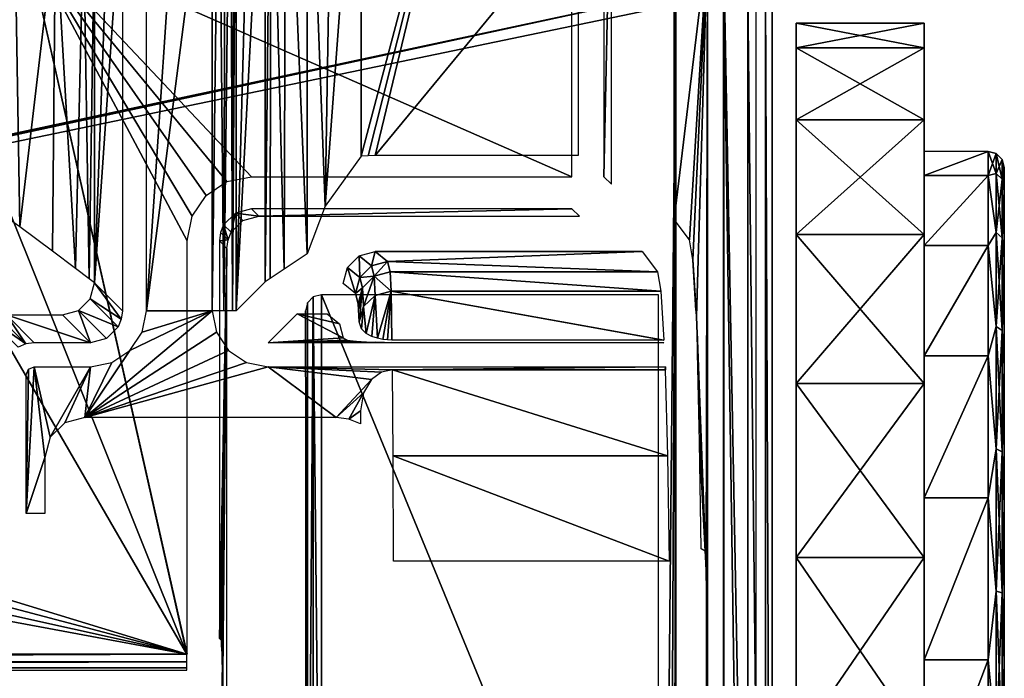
# Model space of a CAD drawing. Header units: millimetres. Extents: x -131 to 131, y -208 to 128.
# Tile 20 of 23: x 100 to 131, y -149 to -129. Entities that reach past the tile are written whole.
import ezdxf

# ---------------------------------------------------------------- set-up
doc = ezdxf.new("R2010")
doc.units = ezdxf.units.MM
doc.header["$LTSCALE"] = 127.314815
for name, color, linetype in [('1', 7, 'CONTINUOUS'), ('101', 7, 'CONTINUOUS'), ('106', 7, 'CONTINUOUS'), ('12', 7, 'CONTINUOUS'), ('128', 7, 'CONTINUOUS'), ('129', 7, 'CONTINUOUS'), ('133', 7, 'CONTINUOUS'), ('134', 7, 'CONTINUOUS'), ('135', 7, 'CONTINUOUS'), ('136', 7, 'CONTINUOUS'), ('137', 7, 'CONTINUOUS'), ('14', 7, 'CONTINUOUS'), ('145', 7, 'CONTINUOUS'), ('146', 7, 'CONTINUOUS'), ('15', 7, 'CONTINUOUS'), ('150', 7, 'CONTINUOUS'), ('151', 7, 'CONTINUOUS'), ('152', 7, 'CONTINUOUS'), ('173', 7, 'CONTINUOUS'), ('198', 7, 'CONTINUOUS'), ('2', 7, 'CONTINUOUS'), ('23', 7, 'CONTINUOUS'), ('25', 7, 'CONTINUOUS'), ('32', 7, 'CONTINUOUS'), ('33', 7, 'CONTINUOUS'), ('43', 7, 'CONTINUOUS'), ('44', 7, 'CONTINUOUS'), ('45', 7, 'CONTINUOUS'), ('46', 7, 'CONTINUOUS'), ('47', 7, 'CONTINUOUS'), ('56', 7, 'CONTINUOUS'), ('6', 7, 'CONTINUOUS'), ('64', 7, 'CONTINUOUS'), ('7', 7, 'CONTINUOUS')]:
    doc.layers.add(name, color=color, linetype=linetype)

msp = doc.modelspace()

# ---------------------------------------------------------------- linework, layer by layer
at = {"layer": '1', "color": 8, "linetype": 'Continuous', "true_color": 0x787878}
for points in [[(122, -178.822), (122, -128.092), (-122, -178.822), (122, -178.822)], [(122, -128.092), (-122, -128.092), (-122, -178.822), (122, -128.092)]]:
    msp.add_3dface(points, dxfattribs=at)
at = {"layer": '101', "color": 8, "linetype": 'Continuous', "true_color": 0x787878}
for points in [[(108.999, -119.967, -2.513), (109.801, -119.778, -2.131), (109.557, -134.706, -2.217), (108.999, -119.967, -2.513)], [(109.801, -119.778, -2.131), (110.677, -119.56, -2), (109.557, -134.706, -2.217), (109.801, -119.778, -2.131)], [(110.677, -119.56, -2), (110.677, -133.152, -2), (109.557, -134.706, -2.217), (110.677, -119.56, -2)], [(108.322, -120.178, -3.142), (108.999, -119.967, -2.513), (108.995, -136.194, -2.516), (108.322, -120.178, -3.142)], [(108.995, -136.194, -2.516), (108.999, -119.967, -2.513), (109.557, -134.706, -2.217), (108.995, -136.194, -2.516)], [(107.679, -137.072, -4.895), (107.679, -120.753, -4.895), (107.863, -120.448, -3.96), (107.679, -137.072, -4.895)], [(107.679, -137.072, -4.895), (107.863, -120.448, -3.96), (107.84, -136.964, -4.024), (107.679, -137.072, -4.895)], [(107.84, -136.964, -4.024), (107.863, -120.448, -3.96), (108.274, -136.675, -3.204), (107.84, -136.964, -4.024)], [(107.863, -120.448, -3.96), (108.322, -120.178, -3.142), (108.274, -136.675, -3.204), (107.863, -120.448, -3.96)], [(108.274, -136.675, -3.204), (108.322, -120.178, -3.142), (108.995, -136.194, -2.516), (108.274, -136.675, -3.204)]]:
    msp.add_3dface(points, dxfattribs=at)
at = {"layer": '106', "color": 8, "linetype": 'Continuous', "true_color": 0x787878}
for points in [[(122, -128.092), (122, -178.822), (122.75, -178.827, -0.201), (122, -128.092)], [(122, -128.092), (122.75, -178.827, -0.201), (122.75, -128.092, -0.201), (122, -128.092)], [(122.75, -178.827, -0.201), (123.299, -178.841, -0.75), (122.75, -128.092, -0.201), (122.75, -178.827, -0.201)], [(122.75, -128.092, -0.201), (123.299, -178.841, -0.75), (123.299, -128.092, -0.75), (122.75, -128.092, -0.201)], [(123.299, -178.841, -0.75), (123.5, -178.861, -1.5), (123.299, -128.092, -0.75), (123.299, -178.841, -0.75)], [(123.5, -178.861, -1.5), (123.5, -128.092, -1.5), (123.299, -128.092, -0.75), (123.5, -178.861, -1.5)]]:
    msp.add_3dface(points, dxfattribs=at)
at = {"layer": '12', "color": 8, "linetype": 'Continuous', "true_color": 0x787878}
for points in [[(103.974, -137.975, -31.5), (106.026, -122.094, -31.5), (106.026, -137.975, -31.5), (103.974, -137.975, -31.5)], [(105.009, -122.586, -31.5), (106.026, -122.094, -31.5), (103.974, -137.975, -31.5), (105.009, -122.586, -31.5)], [(103.974, -123.039, -31.5), (105.009, -122.586, -31.5), (103.974, -137.975, -31.5), (103.974, -123.039, -31.5)], [(102.053, -141.303, -31.5), (103.461, -139.213, -31.5), (106.026, -137.975, -31.5), (102.053, -141.303, -31.5)], [(106.159, -138.644, -31.5), (102.053, -141.303, -31.5), (106.026, -137.975, -31.5), (106.159, -138.644, -31.5)], [(103.461, -139.213, -31.5), (103.84, -138.647, -31.5), (106.026, -137.975, -31.5), (103.461, -139.213, -31.5)], [(103.84, -138.647, -31.5), (103.974, -137.975, -31.5), (106.026, -137.975, -31.5), (103.84, -138.647, -31.5)], [(106.537, -139.211, -31.5), (102.053, -141.303, -31.5), (106.159, -138.644, -31.5), (106.537, -139.211, -31.5)], [(107.103, -139.59, -31.5), (102.053, -141.303, -31.5), (106.537, -139.211, -31.5), (107.103, -139.59, -31.5)], [(102.894, -139.591, -31.5), (103.461, -139.213, -31.5), (102.053, -141.303, -31.5), (102.894, -139.591, -31.5)], [(100.224, -144.303, -31.5), (100.474, -139.724, -31.5), (100.803, -142.553, -31.5), (100.224, -144.303, -31.5)], [(100.297, -139.798, -31.5), (100.474, -139.724, -31.5), (100.224, -144.303, -31.5), (100.297, -139.798, -31.5)], [(100.224, -139.974, -31.5), (100.297, -139.798, -31.5), (100.224, -144.303, -31.5), (100.224, -139.974, -31.5)], [(100.803, -142.553, -31.5), (100.474, -139.724, -31.5), (100.973, -141.925, -31.5), (100.803, -142.553, -31.5)], [(100.474, -139.724, -31.5), (102.225, -139.724, -31.5), (100.973, -141.925, -31.5), (100.474, -139.724, -31.5)], [(100.973, -141.925, -31.5), (102.225, -139.724, -31.5), (101.43, -141.47, -31.5), (100.973, -141.925, -31.5)], [(101.43, -141.47, -31.5), (102.225, -139.724, -31.5), (102.053, -141.303, -31.5), (101.43, -141.47, -31.5)], [(107.775, -139.724, -31.5), (102.053, -141.303, -31.5), (107.103, -139.59, -31.5), (107.775, -139.724, -31.5)], [(102.225, -139.724, -31.5), (102.894, -139.591, -31.5), (102.053, -141.303, -31.5), (102.225, -139.724, -31.5)], [(109.899, -141.303, -31.5), (102.053, -141.303, -31.5), (107.775, -139.724, -31.5), (109.899, -141.303, -31.5)], [(120.172, -139.724, -31.5), (111.65, -139.814, -31.5), (107.775, -139.724, -31.5), (120.172, -139.724, -31.5)], [(111.65, -139.814, -31.5), (111.313, -139.888, -31.5), (107.775, -139.724, -31.5), (111.65, -139.814, -31.5)], [(111.313, -139.888, -31.5), (110.999, -140.121, -31.5), (107.775, -139.724, -31.5), (111.313, -139.888, -31.5)], [(110.999, -140.121, -31.5), (109.899, -141.303, -31.5), (107.775, -139.724, -31.5), (110.999, -140.121, -31.5)], [(120.162, -139.814, -31.5), (111.65, -139.814, -31.5), (120.172, -139.724, -31.5), (120.162, -139.814, -31.5)], [(120.167, -139.814, -31.5), (120.162, -139.814, -31.5), (120.172, -139.724, -31.5), (120.167, -139.814, -31.5)], [(120.172, -139.814, -31.5), (120.167, -139.814, -31.5), (120.172, -139.724, -31.5), (120.172, -139.814, -31.5)], [(110.754, -140.532, -31.5), (109.899, -141.303, -31.5), (110.999, -140.121, -31.5), (110.754, -140.532, -31.5)], [(110.291, -141.355, -31.5), (109.899, -141.303, -31.5), (110.754, -140.532, -31.5), (110.291, -141.355, -31.5)], [(110.655, -141.097, -31.5), (110.291, -141.355, -31.5), (110.754, -140.532, -31.5), (110.655, -141.097, -31.5)], [(110.655, -141.508, -31.5), (110.291, -141.355, -31.5), (110.655, -141.097, -31.5), (110.655, -141.508, -31.5)], [(100.803, -144.303, -31.5), (100.224, -144.303, -31.5), (100.803, -142.553, -31.5), (100.803, -144.303, -31.5)]]:
    msp.add_3dface(points, dxfattribs=at)
at = {"layer": '128', "color": 8, "linetype": 'Continuous', "true_color": 0x787878}
for points in [[(128.25, -129, -22.5), (128.25, -129.767, -16.677), (128.25, -129.767, -28.323), (128.25, -129, -22.5)], [(128.25, -129.767, -16.677), (128.25, -132.014, -11.25), (128.25, -129.767, -28.323), (128.25, -129.767, -16.677)], [(128.25, -129.767, -28.323), (128.25, -132.014, -11.25), (128.25, -132.014, -33.75), (128.25, -129.767, -28.323)], [(128.25, -132.014, -11.25), (128.25, -135.59, -6.59), (128.25, -132.014, -33.75), (128.25, -132.014, -11.25)], [(128.25, -132.014, -33.75), (128.25, -135.59, -6.59), (128.25, -135.59, -38.41), (128.25, -132.014, -33.75)], [(128.25, -135.59, -6.59), (128.25, -140.25, -3.014), (128.25, -135.59, -38.41), (128.25, -135.59, -6.59)], [(128.25, -135.59, -38.41), (128.25, -140.25, -3.014), (128.25, -140.25, -41.986), (128.25, -135.59, -38.41)], [(128.25, -140.25, -3.014), (128.25, -145.677, -0.767), (128.25, -140.25, -41.986), (128.25, -140.25, -3.014)], [(128.25, -140.25, -41.986), (128.25, -145.677, -0.767), (128.25, -145.677, -44.233), (128.25, -140.25, -41.986)], [(128.25, -145.677, -0.767), (128.25, -151.5), (128.25, -145.677, -44.233), (128.25, -145.677, -0.767)], [(128.25, -151.5), (128.25, -151.5, -45), (128.25, -145.677, -44.233), (128.25, -151.5)]]:
    msp.add_3dface(points, dxfattribs=at)
at = {"layer": '129', "color": 8, "linetype": 'Continuous', "true_color": 0x787878}
for points in [[(124.25, -129, -22.5), (124.25, -129.767, -28.323), (124.25, -129.767, -16.677), (124.25, -129, -22.5)], [(124.25, -129.767, -28.323), (124.25, -132.014, -33.75), (124.25, -129.767, -16.677), (124.25, -129.767, -28.323)], [(124.25, -129.767, -16.677), (124.25, -132.014, -33.75), (124.25, -132.014, -11.25), (124.25, -129.767, -16.677)], [(124.25, -132.014, -11.25), (124.25, -135.59, -38.41), (124.25, -135.59, -6.59), (124.25, -132.014, -11.25)], [(124.25, -132.014, -33.75), (124.25, -135.59, -38.41), (124.25, -132.014, -11.25), (124.25, -132.014, -33.75)], [(124.25, -135.59, -38.41), (124.25, -140.25, -41.986), (124.25, -135.59, -6.59), (124.25, -135.59, -38.41)], [(124.25, -135.59, -6.59), (124.25, -140.25, -41.986), (124.25, -140.25, -3.014), (124.25, -135.59, -6.59)], [(124.25, -140.25, -41.986), (124.25, -145.677, -44.233), (124.25, -140.25, -3.014), (124.25, -140.25, -41.986)], [(124.25, -140.25, -3.014), (124.25, -145.677, -44.233), (124.25, -145.677, -0.767), (124.25, -140.25, -3.014)], [(124.25, -145.677, -44.233), (124.25, -151.5, -45), (124.25, -145.677, -0.767), (124.25, -145.677, -44.233)], [(124.25, -151.5, -45), (124.25, -151.5), (124.25, -145.677, -0.767), (124.25, -151.5, -45)]]:
    msp.add_3dface(points, dxfattribs=at)
at = {"layer": '133', "color": 8, "linetype": 'Continuous', "true_color": 0x787878}
for points in [[(128.25, -129.767, -16.677), (128.25, -129, -22.5), (124.25, -129.767, -16.677), (128.25, -129.767, -16.677)], [(128.25, -129.767, -28.323), (124.25, -129.767, -28.323), (124.25, -129, -22.5), (128.25, -129.767, -28.323)], [(128.25, -129, -22.5), (124.25, -129, -22.5), (124.25, -129.767, -16.677), (128.25, -129, -22.5)], [(128.25, -129, -22.5), (128.25, -129.767, -28.323), (124.25, -129, -22.5), (128.25, -129, -22.5)], [(128.25, -132.014, -11.25), (128.25, -129.767, -16.677), (124.25, -132.014, -11.25), (128.25, -132.014, -11.25)], [(128.25, -132.014, -33.75), (124.25, -132.014, -33.75), (124.25, -129.767, -28.323), (128.25, -132.014, -33.75)], [(128.25, -129.767, -28.323), (128.25, -132.014, -33.75), (124.25, -129.767, -28.323), (128.25, -129.767, -28.323)], [(128.25, -129.767, -16.677), (124.25, -129.767, -16.677), (124.25, -132.014, -11.25), (128.25, -129.767, -16.677)], [(128.25, -135.59, -38.41), (124.25, -135.59, -38.41), (124.25, -132.014, -33.75), (128.25, -135.59, -38.41)], [(128.25, -135.59, -6.59), (128.25, -132.014, -11.25), (124.25, -135.59, -6.59), (128.25, -135.59, -6.59)], [(128.25, -132.014, -11.25), (124.25, -132.014, -11.25), (124.25, -135.59, -6.59), (128.25, -132.014, -11.25)], [(128.25, -132.014, -33.75), (128.25, -135.59, -38.41), (124.25, -132.014, -33.75), (128.25, -132.014, -33.75)], [(128.25, -140.25, -41.986), (124.25, -140.25, -41.986), (124.25, -135.59, -38.41), (128.25, -140.25, -41.986)], [(128.25, -135.59, -38.41), (128.25, -140.25, -41.986), (124.25, -135.59, -38.41), (128.25, -135.59, -38.41)], [(128.25, -140.25, -3.014), (128.25, -135.59, -6.59), (124.25, -140.25, -3.014), (128.25, -140.25, -3.014)], [(128.25, -135.59, -6.59), (124.25, -135.59, -6.59), (124.25, -140.25, -3.014), (128.25, -135.59, -6.59)], [(128.25, -140.25, -41.986), (128.25, -145.677, -44.233), (124.25, -140.25, -41.986), (128.25, -140.25, -41.986)], [(128.25, -145.677, -44.233), (124.25, -145.677, -44.233), (124.25, -140.25, -41.986), (128.25, -145.677, -44.233)], [(128.25, -145.677, -0.767), (128.25, -140.25, -3.014), (124.25, -145.677, -0.767), (128.25, -145.677, -0.767)], [(128.25, -140.25, -3.014), (124.25, -140.25, -3.014), (124.25, -145.677, -0.767), (128.25, -140.25, -3.014)], [(124.25, -151.5), (128.25, -145.677, -0.767), (124.25, -145.677, -0.767), (124.25, -151.5)], [(124.25, -151.5), (128.25, -151.5), (128.25, -145.677, -0.767), (124.25, -151.5)], [(128.25, -151.5, -45), (124.25, -151.5, -45), (124.25, -145.677, -44.233), (128.25, -151.5, -45)], [(128.25, -145.677, -44.233), (128.25, -151.5, -45), (124.25, -145.677, -44.233), (128.25, -145.677, -44.233)]]:
    msp.add_3dface(points, dxfattribs=at)
at = {"layer": '134', "linetype": 'Continuous'}
for points in [[(128.25, -133, -22.5), (128.25, -133.749, -17.288), (130.25, -133, -22.5), (128.25, -133, -22.5)], [(130.25, -133, -22.5), (128.25, -133.749, -17.288), (130.25, -133.749, -17.288), (130.25, -133, -22.5)], [(128.25, -133.749, -17.288), (128.25, -135.937, -12.498), (130.25, -133.749, -17.288), (128.25, -133.749, -17.288)], [(130.25, -133.749, -17.288), (128.25, -135.937, -12.498), (130.25, -135.937, -12.498), (130.25, -133.749, -17.288)], [(128.25, -135.937, -12.498), (128.25, -139.385, -8.519), (130.25, -135.937, -12.498), (128.25, -135.937, -12.498)], [(130.25, -135.937, -12.498), (128.25, -139.385, -8.519), (130.25, -139.385, -8.519), (130.25, -135.937, -12.498)], [(128.25, -139.385, -8.519), (128.25, -143.815, -5.672), (130.25, -139.385, -8.519), (128.25, -139.385, -8.519)], [(130.25, -139.385, -8.519), (128.25, -143.815, -5.672), (130.25, -143.815, -5.672), (130.25, -139.385, -8.519)], [(130.25, -143.815, -5.672), (128.25, -148.867, -4.188), (130.25, -148.867, -4.188), (130.25, -143.815, -5.672)], [(128.25, -143.815, -5.672), (128.25, -148.867, -4.188), (130.25, -143.815, -5.672), (128.25, -143.815, -5.672)], [(130.25, -148.867, -4.188), (128.25, -154.133, -4.188), (130.25, -154.133, -4.188), (130.25, -148.867, -4.188)], [(128.25, -148.867, -4.188), (128.25, -154.133, -4.188), (130.25, -148.867, -4.188), (128.25, -148.867, -4.188)]]:
    msp.add_3dface(points, dxfattribs=at)
at = {"layer": '135', "color": 7, "linetype": 'Continuous'}
for points in [[(130.75, -133.5, -22.5), (130.75, -169.5, -22.5), (130.75, -168.771, -27.571), (130.75, -133.5, -22.5)], [(130.75, -134.229, -17.429), (130.75, -169.5, -22.5), (130.75, -133.5, -22.5), (130.75, -134.229, -17.429)], [(130.75, -134.229, -27.571), (130.75, -133.5, -22.5), (130.75, -168.771, -27.571), (130.75, -134.229, -27.571)], [(130.75, -136.357, -12.769), (130.75, -168.771, -17.429), (130.75, -134.229, -17.429), (130.75, -136.357, -12.769)], [(130.75, -168.771, -17.429), (130.75, -169.5, -22.5), (130.75, -134.229, -17.429), (130.75, -168.771, -17.429)], [(130.75, -166.643, -32.231), (130.75, -134.229, -27.571), (130.75, -168.771, -27.571), (130.75, -166.643, -32.231)], [(130.75, -136.357, -32.231), (130.75, -134.229, -27.571), (130.75, -166.643, -32.231), (130.75, -136.357, -32.231)], [(130.75, -139.712, -8.897), (130.75, -166.643, -12.769), (130.75, -136.357, -12.769), (130.75, -139.712, -8.897)], [(130.75, -166.643, -12.769), (130.75, -168.771, -17.429), (130.75, -136.357, -12.769), (130.75, -166.643, -12.769)], [(130.75, -163.288, -36.103), (130.75, -136.357, -32.231), (130.75, -166.643, -32.231), (130.75, -163.288, -36.103)], [(130.75, -139.712, -36.103), (130.75, -136.357, -32.231), (130.75, -163.288, -36.103), (130.75, -139.712, -36.103)], [(130.75, -144.022, -6.127), (130.75, -163.288, -8.897), (130.75, -139.712, -8.897), (130.75, -144.022, -6.127)], [(130.75, -163.288, -8.897), (130.75, -166.643, -12.769), (130.75, -139.712, -8.897), (130.75, -163.288, -8.897)], [(130.75, -144.022, -38.873), (130.75, -139.712, -36.103), (130.75, -158.978, -38.873), (130.75, -144.022, -38.873)], [(130.75, -158.978, -38.873), (130.75, -139.712, -36.103), (130.75, -163.288, -36.103), (130.75, -158.978, -38.873)], [(130.75, -158.978, -6.127), (130.75, -163.288, -8.897), (130.75, -144.022, -6.127), (130.75, -158.978, -6.127)], [(130.75, -148.938, -40.317), (130.75, -144.022, -38.873), (130.75, -154.062, -40.317), (130.75, -148.938, -40.317)], [(130.75, -154.062, -40.317), (130.75, -144.022, -38.873), (130.75, -158.978, -38.873), (130.75, -154.062, -40.317)], [(130.75, -148.938, -4.683), (130.75, -158.978, -6.127), (130.75, -144.022, -6.127), (130.75, -148.938, -4.683)], [(130.75, -154.062, -4.683), (130.75, -158.978, -6.127), (130.75, -148.938, -4.683), (130.75, -154.062, -4.683)]]:
    msp.add_3dface(points, dxfattribs=at)
at = {"layer": '136', "linetype": 'Continuous'}
for points in [[(130.5, -133.695, -27.271), (130.25, -133, -22.5), (130.5, -133.067, -22.5), (130.5, -133.695, -27.271)], [(130.25, -133.749, -27.712), (130.25, -133, -22.5), (130.5, -133.695, -27.271), (130.25, -133.749, -27.712)], [(130.683, -133.872, -27.223), (130.5, -133.067, -22.5), (130.683, -133.25, -22.5), (130.683, -133.872, -27.223)], [(130.5, -133.695, -27.271), (130.5, -133.067, -22.5), (130.683, -133.872, -27.223), (130.5, -133.695, -27.271)], [(130.75, -133.5, -22.5), (130.75, -134.229, -27.571), (130.683, -133.25, -22.5), (130.75, -133.5, -22.5)], [(130.75, -134.229, -27.571), (130.683, -133.872, -27.223), (130.683, -133.25, -22.5), (130.75, -134.229, -27.571)], [(130.5, -135.537, -31.717), (130.25, -133.749, -27.712), (130.5, -133.695, -27.271), (130.5, -135.537, -31.717)], [(130.25, -135.937, -32.502), (130.25, -133.749, -27.712), (130.5, -135.537, -31.717), (130.25, -135.937, -32.502)], [(130.683, -135.695, -31.625), (130.5, -133.695, -27.271), (130.683, -133.872, -27.223), (130.683, -135.695, -31.625)], [(130.5, -135.537, -31.717), (130.5, -133.695, -27.271), (130.683, -135.695, -31.625), (130.5, -135.537, -31.717)], [(130.75, -134.229, -27.571), (130.683, -135.695, -31.625), (130.683, -133.872, -27.223), (130.75, -134.229, -27.571)], [(130.75, -134.229, -27.571), (130.75, -136.357, -32.231), (130.683, -135.695, -31.625), (130.75, -134.229, -27.571)], [(130.5, -138.466, -35.534), (130.25, -135.937, -32.502), (130.5, -135.537, -31.717), (130.5, -138.466, -35.534)], [(130.5, -138.466, -35.534), (130.5, -135.537, -31.717), (130.683, -138.595, -35.405), (130.5, -138.466, -35.534)], [(130.683, -138.595, -35.405), (130.5, -135.537, -31.717), (130.683, -135.695, -31.625), (130.683, -138.595, -35.405)], [(130.75, -136.357, -32.231), (130.683, -138.595, -35.405), (130.683, -135.695, -31.625), (130.75, -136.357, -32.231)], [(130.25, -139.385, -36.481), (130.25, -135.937, -32.502), (130.5, -138.466, -35.534), (130.25, -139.385, -36.481)], [(130.75, -136.357, -32.231), (130.75, -139.712, -36.103), (130.683, -138.595, -35.405), (130.75, -136.357, -32.231)], [(130.5, -142.283, -38.463), (130.25, -139.385, -36.481), (130.5, -138.466, -35.534), (130.5, -142.283, -38.463)], [(130.5, -142.283, -38.463), (130.5, -138.466, -35.534), (130.683, -142.375, -38.305), (130.5, -142.283, -38.463)], [(130.683, -142.375, -38.305), (130.5, -138.466, -35.534), (130.683, -138.595, -35.405), (130.683, -142.375, -38.305)], [(130.75, -139.712, -36.103), (130.683, -142.375, -38.305), (130.683, -138.595, -35.405), (130.75, -139.712, -36.103)], [(130.25, -143.815, -39.328), (130.25, -139.385, -36.481), (130.5, -142.283, -38.463), (130.25, -143.815, -39.328)], [(130.75, -139.712, -36.103), (130.75, -144.022, -38.873), (130.683, -142.375, -38.305), (130.75, -139.712, -36.103)], [(130.5, -146.729, -40.305), (130.25, -143.815, -39.328), (130.5, -142.283, -38.463), (130.5, -146.729, -40.305)], [(130.5, -146.729, -40.305), (130.5, -142.283, -38.463), (130.683, -146.777, -40.128), (130.5, -146.729, -40.305)], [(130.683, -146.777, -40.128), (130.5, -142.283, -38.463), (130.683, -142.375, -38.305), (130.683, -146.777, -40.128)], [(130.75, -144.022, -38.873), (130.683, -146.777, -40.128), (130.683, -142.375, -38.305), (130.75, -144.022, -38.873)], [(130.25, -148.867, -40.812), (130.25, -143.815, -39.328), (130.5, -146.729, -40.305), (130.25, -148.867, -40.812)], [(130.75, -144.022, -38.873), (130.75, -148.938, -40.317), (130.683, -146.777, -40.128), (130.75, -144.022, -38.873)], [(130.5, -151.5, -40.933), (130.25, -148.867, -40.812), (130.5, -146.729, -40.305), (130.5, -151.5, -40.933)], [(130.683, -151.5, -40.75), (130.5, -146.729, -40.305), (130.683, -146.777, -40.128), (130.683, -151.5, -40.75)], [(130.5, -151.5, -40.933), (130.5, -146.729, -40.305), (130.683, -151.5, -40.75), (130.5, -151.5, -40.933)], [(130.75, -148.938, -40.317), (130.683, -151.5, -40.75), (130.683, -146.777, -40.128), (130.75, -148.938, -40.317)], [(130.25, -154.133, -40.812), (130.25, -148.867, -40.812), (130.5, -151.5, -40.933), (130.25, -154.133, -40.812)], [(130.75, -148.938, -40.317), (130.75, -154.062, -40.317), (130.683, -151.5, -40.75), (130.75, -148.938, -40.317)]]:
    msp.add_3dface(points, dxfattribs=at)
at = {"layer": '137', "linetype": 'Continuous'}
for points in [[(130.25, -133, -22.5), (130.25, -133.749, -17.288), (130.5, -133.067, -22.5), (130.25, -133, -22.5)], [(130.5, -133.067, -22.5), (130.25, -133.749, -17.288), (130.5, -133.695, -17.729), (130.5, -133.067, -22.5)], [(130.683, -133.25, -22.5), (130.5, -133.067, -22.5), (130.5, -133.695, -17.729), (130.683, -133.25, -22.5)], [(130.683, -133.25, -22.5), (130.5, -133.695, -17.729), (130.683, -133.872, -17.777), (130.683, -133.25, -22.5)], [(130.75, -133.5, -22.5), (130.683, -133.25, -22.5), (130.683, -133.872, -17.777), (130.75, -133.5, -22.5)], [(130.75, -134.229, -17.429), (130.75, -133.5, -22.5), (130.683, -133.872, -17.777), (130.75, -134.229, -17.429)], [(130.5, -133.695, -17.729), (130.25, -133.749, -17.288), (130.5, -135.537, -13.283), (130.5, -133.695, -17.729)], [(130.25, -133.749, -17.288), (130.25, -135.937, -12.498), (130.5, -135.537, -13.283), (130.25, -133.749, -17.288)], [(130.5, -133.695, -17.729), (130.5, -135.537, -13.283), (130.683, -133.872, -17.777), (130.5, -133.695, -17.729)], [(130.683, -133.872, -17.777), (130.5, -135.537, -13.283), (130.683, -135.695, -13.375), (130.683, -133.872, -17.777)], [(130.75, -134.229, -17.429), (130.683, -133.872, -17.777), (130.683, -135.695, -13.375), (130.75, -134.229, -17.429)], [(130.75, -136.357, -12.769), (130.75, -134.229, -17.429), (130.683, -135.695, -13.375), (130.75, -136.357, -12.769)], [(130.5, -135.537, -13.283), (130.25, -135.937, -12.498), (130.5, -138.466, -9.466), (130.5, -135.537, -13.283)], [(130.5, -135.537, -13.283), (130.5, -138.466, -9.466), (130.683, -135.695, -13.375), (130.5, -135.537, -13.283)], [(130.683, -135.695, -13.375), (130.5, -138.466, -9.466), (130.683, -138.595, -9.595), (130.683, -135.695, -13.375)], [(130.75, -136.357, -12.769), (130.683, -135.695, -13.375), (130.683, -138.595, -9.595), (130.75, -136.357, -12.769)], [(130.25, -135.937, -12.498), (130.25, -139.385, -8.519), (130.5, -138.466, -9.466), (130.25, -135.937, -12.498)], [(130.75, -139.712, -8.897), (130.75, -136.357, -12.769), (130.683, -138.595, -9.595), (130.75, -139.712, -8.897)], [(130.5, -138.466, -9.466), (130.25, -139.385, -8.519), (130.5, -142.283, -6.537), (130.5, -138.466, -9.466)], [(130.5, -138.466, -9.466), (130.5, -142.283, -6.537), (130.683, -138.595, -9.595), (130.5, -138.466, -9.466)], [(130.683, -138.595, -9.595), (130.5, -142.283, -6.537), (130.683, -142.375, -6.695), (130.683, -138.595, -9.595)], [(130.75, -139.712, -8.897), (130.683, -138.595, -9.595), (130.683, -142.375, -6.695), (130.75, -139.712, -8.897)], [(130.25, -139.385, -8.519), (130.25, -143.815, -5.672), (130.5, -142.283, -6.537), (130.25, -139.385, -8.519)], [(130.75, -144.022, -6.127), (130.75, -139.712, -8.897), (130.683, -142.375, -6.695), (130.75, -144.022, -6.127)], [(130.5, -142.283, -6.537), (130.25, -143.815, -5.672), (130.5, -146.729, -4.695), (130.5, -142.283, -6.537)], [(130.5, -142.283, -6.537), (130.5, -146.729, -4.695), (130.683, -142.375, -6.695), (130.5, -142.283, -6.537)], [(130.683, -142.375, -6.695), (130.5, -146.729, -4.695), (130.683, -146.777, -4.872), (130.683, -142.375, -6.695)], [(130.75, -144.022, -6.127), (130.683, -142.375, -6.695), (130.683, -146.777, -4.872), (130.75, -144.022, -6.127)], [(130.25, -143.815, -5.672), (130.25, -148.867, -4.188), (130.5, -146.729, -4.695), (130.25, -143.815, -5.672)], [(130.75, -148.938, -4.683), (130.75, -144.022, -6.127), (130.683, -146.777, -4.872), (130.75, -148.938, -4.683)], [(130.5, -146.729, -4.695), (130.25, -148.867, -4.188), (130.5, -151.5, -4.067), (130.5, -146.729, -4.695)], [(130.5, -146.729, -4.695), (130.5, -151.5, -4.067), (130.683, -146.777, -4.872), (130.5, -146.729, -4.695)], [(130.683, -146.777, -4.872), (130.5, -151.5, -4.067), (130.683, -151.5, -4.25), (130.683, -146.777, -4.872)], [(130.75, -148.938, -4.683), (130.683, -146.777, -4.872), (130.683, -151.5, -4.25), (130.75, -148.938, -4.683)], [(130.25, -148.867, -4.188), (130.25, -154.133, -4.188), (130.5, -151.5, -4.067), (130.25, -148.867, -4.188)], [(130.75, -154.062, -4.683), (130.75, -148.938, -4.683), (130.683, -151.5, -4.25), (130.75, -154.062, -4.683)]]:
    msp.add_3dface(points, dxfattribs=at)
at = {"layer": '14', "color": 8, "linetype": 'Continuous', "true_color": 0x787878}
for points in [[(111.611, -137.366, -26.719), (111.581, -136.759, -23.015), (120.028, -137.367, -26.72), (111.611, -137.366, -26.719)], [(111.581, -136.759, -23.015), (119.925, -136.759, -23.015), (120.028, -137.367, -26.72), (111.581, -136.759, -23.015)], [(120.124, -138.889, -30.15), (111.611, -137.366, -26.719), (120.028, -137.367, -26.72), (120.124, -138.889, -30.15)], [(120.121, -138.889, -30.15), (111.611, -137.366, -26.719), (120.124, -138.889, -30.15), (120.121, -138.889, -30.15)], [(120.118, -138.889, -30.15), (111.611, -137.366, -26.719), (120.121, -138.889, -30.15), (120.118, -138.889, -30.15)], [(111.639, -138.889, -30.15), (111.611, -137.366, -26.719), (120.118, -138.889, -30.15), (111.639, -138.889, -30.15)], [(111.672, -142.504, -34.189), (111.65, -139.814, -31.5), (120.237, -142.504, -34.189), (111.672, -142.504, -34.189)], [(111.65, -139.814, -31.5), (120.162, -139.814, -31.5), (120.237, -142.504, -34.189), (111.65, -139.814, -31.5)], [(120.291, -145.791, -36.1), (111.672, -142.504, -34.189), (120.237, -142.504, -34.189), (120.291, -145.791, -36.1)], [(111.687, -145.791, -36.1), (111.672, -142.504, -34.189), (120.291, -145.791, -36.1), (111.687, -145.791, -36.1)]]:
    msp.add_3dface(points, dxfattribs=at)
at = {"layer": '145', "color": 8, "linetype": 'Continuous', "true_color": 0x787878}
for points in [[(-120.433, -179.75, -45), (-120.5, -179.5, -45), (120.5, -128.018, -45), (-120.433, -179.75, -45)], [(-120.5, -179.5, -45), (-120.5, -128.018, -45), (120.5, -128.018, -45), (-120.5, -179.5, -45)], [(-120.25, -179.933, -45), (-120.433, -179.75, -45), (120.5, -128.018, -45), (-120.25, -179.933, -45)], [(-120, -180, -45), (-120.25, -179.933, -45), (120.5, -128.018, -45), (-120, -180, -45)], [(120, -180, -45), (-120, -180, -45), (120.5, -128.018, -45), (120, -180, -45)], [(120.25, -179.933, -45), (120, -180, -45), (120.5, -128.018, -45), (120.25, -179.933, -45)], [(120.433, -179.75, -45), (120.25, -179.933, -45), (120.5, -128.018, -45), (120.433, -179.75, -45)], [(120.5, -179.5, -45), (120.433, -179.75, -45), (120.5, -128.018, -45), (120.5, -179.5, -45)]]:
    msp.add_3dface(points, dxfattribs=at)
at = {"layer": '146', "color": 8, "linetype": 'Continuous', "true_color": 0x787878}
for points in [[(96.528, -126.97, -43), (105.238, -148.691, -43), (100.202, -126.3, -43), (96.528, -126.97, -43)], [(106.486, -133.943, -43), (107.25, -133.791, -43), (100.202, -126.3, -43), (106.486, -133.943, -43)], [(100.202, -126.3, -43), (107.25, -133.791, -43), (117.251, -133.791, -43), (100.202, -126.3, -43)], [(105.838, -134.374, -43), (106.486, -133.943, -43), (100.202, -126.3, -43), (105.838, -134.374, -43)], [(105.405, -135.021, -43), (105.838, -134.374, -43), (100.202, -126.3, -43), (105.405, -135.021, -43)], [(117.251, -126.3, -43), (100.202, -126.3, -43), (117.251, -133.791, -43), (117.251, -126.3, -43)], [(105.245, -148.691, -43), (105.251, -148.691, -43), (100.202, -126.3, -43), (105.245, -148.691, -43)], [(105.251, -135.79, -43), (105.405, -135.021, -43), (100.202, -126.3, -43), (105.251, -135.79, -43)], [(105.251, -148.691, -43), (105.251, -135.79, -43), (100.202, -126.3, -43), (105.251, -148.691, -43)], [(105.238, -148.691, -43), (105.245, -148.691, -43), (100.202, -126.3, -43), (105.238, -148.691, -43)], [(53.774, -132.956, -43), (105.238, -148.691, -43), (92.8, -127.194, -43), (53.774, -132.956, -43)], [(92.8, -127.194, -43), (105.238, -148.691, -43), (96.528, -126.97, -43), (92.8, -127.194, -43)], [(53.761, -135.11, -43), (105.238, -148.691, -43), (53.774, -132.956, -43), (53.761, -135.11, -43)], [(52.972, -137.115, -43), (105.238, -148.691, -43), (53.761, -135.11, -43), (52.972, -137.115, -43)], [(51.512, -138.7, -43), (105.238, -148.691, -43), (52.972, -137.115, -43), (51.512, -138.7, -43)], [(109.001, -137.725, -43), (109.002, -162.817, -43), (109.183, -137.542, -43), (109.001, -137.725, -43)], [(109.002, -162.817, -43), (109.185, -162.999, -43), (109.183, -137.542, -43), (109.002, -162.817, -43)], [(109.183, -137.542, -43), (109.435, -163.065, -43), (109.435, -137.475, -43), (109.183, -137.542, -43)], [(109.185, -162.999, -43), (109.435, -163.065, -43), (109.183, -137.542, -43), (109.185, -162.999, -43)], [(109.435, -137.475, -43), (119.961, -163.065, -43), (119.961, -137.475, -43), (109.435, -137.475, -43)], [(109.435, -163.065, -43), (119.961, -163.065, -43), (109.435, -137.475, -43), (109.435, -163.065, -43)], [(108.935, -137.974, -43), (109.002, -162.817, -43), (109.001, -137.725, -43), (108.935, -137.974, -43)], [(108.935, -162.565, -43), (109.002, -162.817, -43), (108.935, -137.974, -43), (108.935, -162.565, -43)], [(50.079, -148.691, -43), (105.238, -148.691, -43), (51.512, -138.7, -43), (50.079, -148.691, -43)]]:
    msp.add_3dface(points, dxfattribs=at)
at = {"layer": '15', "color": 8, "linetype": 'Continuous', "true_color": 0x787878}
for points in [[(111.115, -136.126, -4.895), (119.45, -136.126, -4.895), (119.451, -136.127, -4.904), (111.115, -136.126, -4.895)], [(111.5, -136.434, -13.709), (111.115, -136.126, -4.895), (119.451, -136.127, -4.913), (111.5, -136.434, -13.709)], [(119.451, -136.127, -4.913), (111.115, -136.126, -4.895), (119.451, -136.127, -4.904), (119.451, -136.127, -4.913)], [(119.925, -136.759, -23.015), (111.5, -136.434, -13.709), (119.451, -136.127, -4.913), (119.925, -136.759, -23.015)], [(119.925, -136.759, -23.015), (111.581, -136.759, -23.015), (111.5, -136.434, -13.709), (119.925, -136.759, -23.015)]]:
    msp.add_3dface(points, dxfattribs=at)
at = {"layer": '150', "color": 8, "linetype": 'Continuous', "true_color": 0x787878}
for points in [[(106.251, -148.204, -42.026), (106.487, -136.027, -32.987), (106.251, -135.79, -42.026), (106.251, -148.204, -42.026)], [(106.304, -148.258, -39.987), (106.487, -136.027, -32.987), (106.251, -148.204, -42.026), (106.304, -148.258, -39.987)], [(106.323, -148.472, -39.253), (106.487, -136.027, -32.987), (106.304, -148.258, -39.987), (106.323, -148.472, -39.253)], [(106.337, -149.019, -38.72), (106.487, -136.027, -32.987), (106.323, -148.472, -39.253), (106.337, -149.019, -38.72)], [(106.342, -149.757, -38.526), (106.487, -136.027, -32.987), (106.337, -149.019, -38.72), (106.342, -149.757, -38.526)], [(106.337, -151.522, -38.721), (106.487, -136.027, -32.987), (106.342, -150.783, -38.526), (106.337, -151.522, -38.721)], [(106.487, -164.513, -32.987), (106.487, -136.027, -32.987), (106.337, -151.522, -38.721), (106.487, -164.513, -32.987)], [(106.342, -150.783, -38.526), (106.487, -136.027, -32.987), (106.342, -149.757, -38.526), (106.342, -150.783, -38.526)]]:
    msp.add_3dface(points, dxfattribs=at)
at = {"layer": '151', "color": 8, "linetype": 'Continuous', "true_color": 0x787878}
for points in [[(107.25, -134.79, -42.026), (107.487, -135.027, -32.987), (117.251, -134.79, -42.026), (107.25, -134.79, -42.026)], [(107.487, -135.027, -32.987), (117.488, -135.027, -32.987), (117.251, -134.79, -42.026), (107.487, -135.027, -32.987)]]:
    msp.add_3dface(points, dxfattribs=at)
at = {"layer": '152', "color": 8, "linetype": 'Continuous', "true_color": 0x787878}
for points in [[(118.251, -133.791, -42.026), (118.487, -122.673, -32.987), (118.251, -126.3, -42.026), (118.251, -133.791, -42.026)], [(118.487, -134.028, -32.987), (118.487, -122.673, -32.987), (118.251, -133.791, -42.026), (118.487, -134.028, -32.987)]]:
    msp.add_3dface(points, dxfattribs=at)
at = {"layer": '173', "color": 8, "linetype": 'Continuous', "true_color": 0x787878}
for points in [[(107.487, -135.027, -32.987), (107.25, -134.79, -42.026), (106.751, -134.924, -42.036), (107.487, -135.027, -32.987)], [(106.385, -135.288, -42.036), (106.623, -135.525, -32.982), (106.751, -134.924, -42.036), (106.385, -135.288, -42.036)], [(106.623, -135.525, -32.982), (106.988, -135.161, -32.982), (106.751, -134.924, -42.036), (106.623, -135.525, -32.982)], [(106.988, -135.161, -32.982), (107.487, -135.027, -32.987), (106.751, -134.924, -42.036), (106.988, -135.161, -32.982)], [(106.285, -135.529, -42.032), (106.522, -135.764, -32.984), (106.385, -135.288, -42.036), (106.285, -135.529, -42.032)], [(106.522, -135.764, -32.984), (106.623, -135.525, -32.982), (106.385, -135.288, -42.036), (106.522, -135.764, -32.984)], [(106.251, -135.79, -42.026), (106.522, -135.764, -32.984), (106.285, -135.529, -42.032), (106.251, -135.79, -42.026)], [(106.251, -135.79, -42.026), (106.487, -136.027, -32.987), (106.522, -135.764, -32.984), (106.251, -135.79, -42.026)]]:
    msp.add_3dface(points, dxfattribs=at)
at = {"layer": '198', "color": 8, "linetype": 'Continuous', "true_color": 0x787878}
for points in [[(105.238, -148.691, -43), (50.079, -148.937, -42.935), (105.238, -148.937, -42.935), (105.238, -148.691, -43)], [(105.238, -148.691, -43), (50.079, -148.691, -43), (50.079, -148.937, -42.935), (105.238, -148.691, -43)], [(50.079, -148.937, -42.935), (50.079, -149.12, -42.758), (105.238, -148.937, -42.935), (50.079, -148.937, -42.935)], [(105.238, -148.937, -42.935), (50.079, -149.12, -42.758), (105.238, -149.12, -42.758), (105.238, -148.937, -42.935)], [(50.079, -149.191, -42.513), (105.238, -149.191, -42.513), (105.238, -149.12, -42.758), (50.079, -149.191, -42.513)], [(50.079, -149.12, -42.758), (50.079, -149.191, -42.513), (105.238, -149.12, -42.758), (50.079, -149.12, -42.758)]]:
    msp.add_3dface(points, dxfattribs=at)
at = {"layer": '2', "color": 8, "linetype": 'Continuous', "true_color": 0x787878}
for points in [[(123, -180, -45), (121.987, -126.487, -45), (123, -128.092, -45), (123, -180, -45)], [(121.987, -180, -45), (121.987, -126.487, -45), (123, -180, -45), (121.987, -180, -45)]]:
    msp.add_3dface(points, dxfattribs=at)
at = {"layer": '23', "color": 8, "linetype": 'Continuous', "true_color": 0x787878}
for points in [[(120.451, -125.45, -4.921), (121.487, -126.487, -44.513), (120.451, -135.127, -4.921), (120.451, -125.45, -4.921)], [(120.451, -135.127, -4.921), (121.487, -126.487, -44.513), (120.925, -135.76, -23.023), (120.451, -135.127, -4.921)], [(120.925, -135.76, -23.023), (121.487, -126.487, -44.513), (121.026, -136.39, -26.917), (120.925, -135.76, -23.023)], [(121.026, -136.39, -26.917), (121.487, -126.487, -44.513), (121.147, -138.158, -31.505), (121.026, -136.39, -26.917)], [(121.147, -138.158, -31.505), (121.487, -126.487, -44.513), (121.445, -146.078, -42.898), (121.147, -138.158, -31.505)], [(121.445, -146.078, -42.898), (121.487, -126.487, -44.513), (121.456, -146.72, -43.323), (121.445, -146.078, -42.898)], [(121.456, -146.72, -43.323), (121.487, -126.487, -44.513), (121.46, -147.483, -43.474), (121.456, -146.72, -43.323)], [(121.46, -147.483, -43.474), (121.487, -126.487, -44.513), (121.487, -179.987, -44.513), (121.46, -147.483, -43.474)], [(121.121, -137.966, -30.53), (121.026, -136.39, -26.917), (121.128, -137.975, -30.785), (121.121, -137.966, -30.53)], [(121.128, -137.975, -30.785), (121.026, -136.39, -26.917), (121.147, -138.158, -31.505), (121.128, -137.975, -30.785)], [(121.162, -138.623, -32.084), (121.147, -138.158, -31.505), (121.445, -146.078, -42.898), (121.162, -138.623, -32.084)], [(121.171, -139.286, -32.418), (121.162, -138.623, -32.084), (121.428, -145.645, -42.262), (121.171, -139.286, -32.418)], [(121.428, -145.645, -42.262), (121.162, -138.623, -32.084), (121.445, -146.078, -42.898), (121.428, -145.645, -42.262)], [(121.24, -142.064, -35.084), (121.171, -139.286, -32.418), (121.428, -145.645, -42.262), (121.24, -142.064, -35.084)], [(121.29, -145.404, -36.996), (121.24, -142.064, -35.084), (121.409, -145.483, -41.509), (121.29, -145.404, -36.996)], [(121.409, -145.483, -41.509), (121.24, -142.064, -35.084), (121.428, -145.645, -42.262), (121.409, -145.483, -41.509)], [(121.46, -155.517, -43.474), (121.46, -147.483, -43.474), (121.487, -179.987, -44.513), (121.46, -155.517, -43.474)]]:
    msp.add_3dface(points, dxfattribs=at)
at = {"layer": '25', "color": 8, "linetype": 'Continuous', "true_color": 0x787878}
for points in [[(101.355, -138.105, -5.86), (102.225, -138.975, -30.776), (99.604, -138.105, -5.86), (101.355, -138.105, -5.86)], [(99.604, -138.105, -5.86), (102.225, -138.975, -30.776), (100.474, -138.975, -30.776), (99.604, -138.105, -5.86)], [(107.775, -138.975, -30.776), (108.678, -138.071, -4.895), (110.111, -138.823, -26.424), (107.775, -138.975, -30.776)], [(110, -138.378, -13.696), (108.678, -138.071, -4.895), (109.616, -138.071, -4.895), (110, -138.378, -13.696)], [(110.111, -138.823, -26.424), (108.678, -138.071, -4.895), (110, -138.378, -13.696), (110.111, -138.823, -26.424)], [(110.245, -138.888, -28.282), (107.775, -138.975, -30.776), (110.111, -138.823, -26.424), (110.245, -138.888, -28.282)], [(110.519, -138.924, -29.319), (107.775, -138.975, -30.776), (110.245, -138.888, -28.282), (110.519, -138.924, -29.319)], [(110.829, -138.944, -29.897), (107.775, -138.975, -30.776), (110.519, -138.924, -29.319), (110.829, -138.944, -29.897)], [(111.128, -138.955, -30.208), (107.775, -138.975, -30.776), (110.829, -138.944, -29.897), (111.128, -138.955, -30.208)], [(111.397, -138.96, -30.352), (107.775, -138.975, -30.776), (111.128, -138.955, -30.208), (111.397, -138.96, -30.352)], [(111.639, -138.961, -30.392), (107.775, -138.975, -30.776), (111.397, -138.96, -30.352), (111.639, -138.961, -30.392)], [(120.128, -138.975, -30.776), (107.775, -138.975, -30.776), (111.639, -138.961, -30.392), (120.128, -138.975, -30.776)], [(120.118, -138.961, -30.392), (120.128, -138.975, -30.776), (111.639, -138.961, -30.392), (120.118, -138.961, -30.392)]]:
    msp.add_3dface(points, dxfattribs=at)
at = {"layer": '32', "color": 8, "linetype": 'Continuous', "true_color": 0x787878}
for points in [[(106.775, -120.011, -30.776), (107.255, -120.405, -17.052), (106.775, -137.975, -30.776), (106.775, -120.011, -30.776)], [(107.255, -120.405, -17.052), (107.679, -120.753, -4.895), (106.775, -137.975, -30.776), (107.255, -120.405, -17.052)], [(106.775, -137.975, -30.776), (107.679, -120.753, -4.895), (107.679, -137.072, -4.895), (106.775, -137.975, -30.776)]]:
    msp.add_3dface(points, dxfattribs=at)
at = {"layer": '33', "color": 8, "linetype": 'Continuous', "true_color": 0x787878}
for points in [[(102.355, -137.105, -5.86), (103.225, -124.467, -30.776), (103.225, -137.975, -30.776), (102.355, -137.105, -5.86)], [(102.787, -125.14, -18.255), (103.225, -124.467, -30.776), (102.355, -137.105, -5.86), (102.787, -125.14, -18.255)], [(102.355, -125.795, -5.86), (102.787, -125.14, -18.255), (102.355, -137.105, -5.86), (102.355, -125.795, -5.86)]]:
    msp.add_3dface(points, dxfattribs=at)
at = {"layer": '43', "color": 8, "linetype": 'Continuous', "true_color": 0x787878}
for points in [[(111.081, -136.893, -23.014), (110.746, -137.845, -26.584), (110.715, -137.259, -23.005), (111.081, -136.893, -23.014)], [(111.112, -137.495, -26.685), (110.746, -137.845, -26.584), (111.081, -136.893, -23.014), (111.112, -137.495, -26.685)], [(111.581, -136.759, -23.015), (111.611, -137.366, -26.719), (111.081, -136.893, -23.014), (111.581, -136.759, -23.015)], [(111.611, -137.366, -26.719), (111.112, -137.495, -26.685), (111.081, -136.893, -23.014), (111.611, -137.366, -26.719)], [(110.581, -137.758, -22.989), (110.715, -137.259, -23.005), (110.596, -137.931, -24.732), (110.581, -137.758, -22.989)], [(110.715, -137.259, -23.005), (110.611, -138.323, -26.437), (110.596, -137.931, -24.732), (110.715, -137.259, -23.005)], [(110.611, -138.324, -26.442), (110.611, -138.323, -26.437), (110.715, -137.259, -23.005), (110.611, -138.324, -26.442)], [(110.746, -137.845, -26.584), (110.611, -138.324, -26.442), (110.715, -137.259, -23.005), (110.746, -137.845, -26.584)], [(110.746, -137.845, -26.584), (111.112, -137.495, -26.685), (110.833, -138.683, -28.96), (110.746, -137.845, -26.584)], [(110.833, -138.683, -28.96), (111.112, -137.495, -26.685), (111.009, -138.777, -29.518), (110.833, -138.683, -28.96)], [(111.009, -138.777, -29.518), (111.112, -137.495, -26.685), (111.186, -138.835, -29.848), (111.009, -138.777, -29.518)], [(111.112, -137.495, -26.685), (111.611, -137.366, -26.719), (111.186, -138.835, -29.848), (111.112, -137.495, -26.685)], [(111.186, -138.835, -29.848), (111.611, -137.366, -26.719), (111.352, -138.868, -30.034), (111.186, -138.835, -29.848)], [(111.352, -138.868, -30.034), (111.611, -137.366, -26.719), (111.501, -138.884, -30.124), (111.352, -138.868, -30.034)], [(111.611, -137.366, -26.719), (111.639, -138.889, -30.15), (111.501, -138.884, -30.124), (111.611, -137.366, -26.719)], [(110.611, -138.324, -26.442), (110.746, -137.845, -26.584), (110.684, -138.536, -28.025), (110.611, -138.324, -26.442)], [(110.684, -138.536, -28.025), (110.746, -137.845, -26.584), (110.833, -138.683, -28.96), (110.684, -138.536, -28.025)]]:
    msp.add_3dface(points, dxfattribs=at)
at = {"layer": '44', "color": 8, "linetype": 'Continuous', "true_color": 0x787878}
for points in [[(111.5, -136.434, -13.709), (111.081, -136.893, -23.014), (111, -136.568, -13.717), (111.5, -136.434, -13.709)], [(111.5, -136.434, -13.709), (111.581, -136.759, -23.015), (111.081, -136.893, -23.014), (111.5, -136.434, -13.709)], [(111, -136.568, -13.717), (111.081, -136.893, -23.014), (110.634, -136.934, -13.714), (111, -136.568, -13.717)], [(110.715, -137.259, -23.005), (110.5, -137.433, -13.7), (110.634, -136.934, -13.714), (110.715, -137.259, -23.005)], [(111.081, -136.893, -23.014), (110.715, -137.259, -23.005), (110.634, -136.934, -13.714), (111.081, -136.893, -23.014)], [(110.715, -137.259, -23.005), (110.581, -137.758, -22.989), (110.5, -137.433, -13.7), (110.715, -137.259, -23.005)], [(110.5, -137.433, -13.7), (110.581, -137.758, -22.989), (110.5, -137.434, -13.7), (110.5, -137.433, -13.7)]]:
    msp.add_3dface(points, dxfattribs=at)
at = {"layer": '45', "color": 8, "linetype": 'Continuous', "true_color": 0x787878}
for points in [[(111.115, -136.126, -4.895), (111, -136.568, -13.717), (110.613, -136.258, -4.844), (111.115, -136.126, -4.895)], [(111.115, -136.126, -4.895), (111.5, -136.434, -13.709), (111, -136.568, -13.717), (111.115, -136.126, -4.895)], [(110.613, -136.258, -4.844), (110.634, -136.934, -13.714), (110.247, -136.624, -4.834), (110.613, -136.258, -4.844)], [(111, -136.568, -13.717), (110.634, -136.934, -13.714), (110.613, -136.258, -4.844), (111, -136.568, -13.717)], [(110.247, -136.624, -4.834), (110.5, -137.433, -13.7), (110.114, -137.124, -4.869), (110.247, -136.624, -4.834)], [(110.634, -136.934, -13.714), (110.5, -137.433, -13.7), (110.247, -136.624, -4.834), (110.634, -136.934, -13.714)]]:
    msp.add_3dface(points, dxfattribs=at)
at = {"layer": '46', "color": 8, "linetype": 'Continuous', "true_color": 0x787878}
for points in [[(102.355, -137.105, -5.86), (103.19, -138.236, -30.782), (102.22, -137.605, -5.848), (102.355, -137.105, -5.86)], [(102.355, -137.105, -5.86), (103.225, -137.975, -30.776), (103.19, -138.236, -30.782), (102.355, -137.105, -5.86)], [(102.22, -137.605, -5.848), (103.091, -138.477, -30.786), (101.855, -137.97, -5.848), (102.22, -137.605, -5.848)], [(103.19, -138.236, -30.782), (103.091, -138.477, -30.786), (102.22, -137.605, -5.848), (103.19, -138.236, -30.782)], [(102.225, -138.975, -30.776), (101.355, -138.105, -5.86), (101.855, -137.97, -5.848), (102.225, -138.975, -30.776)], [(103.091, -138.477, -30.786), (102.725, -138.841, -30.786), (101.855, -137.97, -5.848), (103.091, -138.477, -30.786)], [(102.725, -138.841, -30.786), (102.225, -138.975, -30.776), (101.855, -137.97, -5.848), (102.725, -138.841, -30.786)]]:
    msp.add_3dface(points, dxfattribs=at)
at = {"layer": '47', "color": 8, "linetype": 'Continuous', "true_color": 0x787878}
for points in [[(99.342, -138.138, -5.829), (100.212, -139.01, -30.782), (99.101, -138.238, -5.809), (99.342, -138.138, -5.829)], [(100.212, -139.01, -30.782), (99.972, -139.11, -30.786), (99.101, -138.238, -5.809), (100.212, -139.01, -30.782)], [(99.604, -138.105, -5.86), (100.212, -139.01, -30.782), (99.342, -138.138, -5.829), (99.604, -138.105, -5.86)], [(99.604, -138.105, -5.86), (100.474, -138.975, -30.776), (100.212, -139.01, -30.782), (99.604, -138.105, -5.86)]]:
    msp.add_3dface(points, dxfattribs=at)
at = {"layer": '56', "color": 8, "linetype": 'Continuous', "true_color": 0x787878}
for points in [[(106.761, -120.03, -30.9), (106.775, -120.011, -30.776), (106.666, -137.975, -31.14), (106.761, -120.03, -30.9)], [(106.775, -120.011, -30.776), (106.775, -137.975, -30.776), (106.666, -137.975, -31.14), (106.775, -120.011, -30.776)], [(106.709, -120.168, -31.059), (106.761, -120.03, -30.9), (106.666, -137.975, -31.14), (106.709, -120.168, -31.059)], [(106.598, -120.495, -31.234), (106.709, -120.168, -31.059), (106.666, -137.975, -31.14), (106.598, -120.495, -31.234)], [(106.393, -137.975, -31.404), (106.598, -120.495, -31.234), (106.666, -137.975, -31.14), (106.393, -137.975, -31.404)], [(106.437, -120.972, -31.377), (106.598, -120.495, -31.234), (106.393, -137.975, -31.404), (106.437, -120.972, -31.377)], [(106.239, -121.53, -31.469), (106.437, -120.972, -31.377), (106.393, -137.975, -31.404), (106.239, -121.53, -31.469)], [(106.026, -137.975, -31.5), (106.239, -121.53, -31.469), (106.393, -137.975, -31.404), (106.026, -137.975, -31.5)], [(106.026, -137.975, -31.5), (106.026, -122.094, -31.5), (106.239, -121.53, -31.469), (106.026, -137.975, -31.5)]]:
    msp.add_3dface(points, dxfattribs=at)
at = {"layer": '6', "color": 8, "linetype": 'Continuous', "true_color": 0x787878}
for points in [[(110.677, -119.56, -2), (115.491, -114.944, -2), (110.677, -133.152, -2), (110.677, -119.56, -2)], [(110.677, -133.152, -2), (115.491, -114.944, -2), (110.895, -133.134, -2), (110.677, -133.152, -2)], [(110.895, -133.134, -2), (115.491, -114.944, -2), (111.115, -133.128, -2), (110.895, -133.134, -2)], [(111.115, -133.128, -2), (115.491, -114.944, -2), (117.452, -125.45, -2), (111.115, -133.128, -2)], [(117.452, -133.128, -2), (111.115, -133.128, -2), (117.452, -125.45, -2), (117.452, -133.128, -2)]]:
    msp.add_3dface(points, dxfattribs=at)
at = {"layer": '64', "color": 8, "linetype": 'Continuous', "true_color": 0x787878}
for points in [[(99.204, -134.785, -2.091), (99.866, -125.966, -2.296), (100.02, -135.354, -2.362), (99.204, -134.785, -2.091)], [(99.866, -125.966, -2.296), (101.141, -125.891, -3.128), (100.02, -135.354, -2.362), (99.866, -125.966, -2.296)], [(100.02, -135.354, -2.362), (101.141, -125.891, -3.128), (101.039, -136.118, -3.032), (100.02, -135.354, -2.362)], [(101.039, -136.118, -3.032), (101.141, -125.891, -3.128), (101.76, -136.659, -3.897), (101.039, -136.118, -3.032)], [(101.141, -125.891, -3.128), (102.012, -125.831, -4.376), (101.76, -136.659, -3.897), (101.141, -125.891, -3.128)], [(101.76, -136.659, -3.897), (102.012, -125.831, -4.376), (102.19, -136.982, -4.857), (101.76, -136.659, -3.897)], [(102.012, -125.831, -4.376), (102.355, -125.795, -5.86), (102.19, -136.982, -4.857), (102.012, -125.831, -4.376)], [(102.355, -125.795, -5.86), (102.355, -137.105, -5.86), (102.19, -136.982, -4.857), (102.355, -125.795, -5.86)]]:
    msp.add_3dface(points, dxfattribs=at)
at = {"layer": '7', "color": 8, "linetype": 'Continuous', "true_color": 0x787878}
for points in [[(123.5, -128.092, -1.5), (123.5, -178.861, -1.5), (123.5, -128.092, -44.5), (123.5, -128.092, -1.5)], [(123.5, -128.092, -44.5), (123.5, -178.861, -1.5), (123.5, -179.987, -44.5), (123.5, -128.092, -44.5)]]:
    msp.add_3dface(points, dxfattribs=at)

doc.saveas('drawing.dxf')
